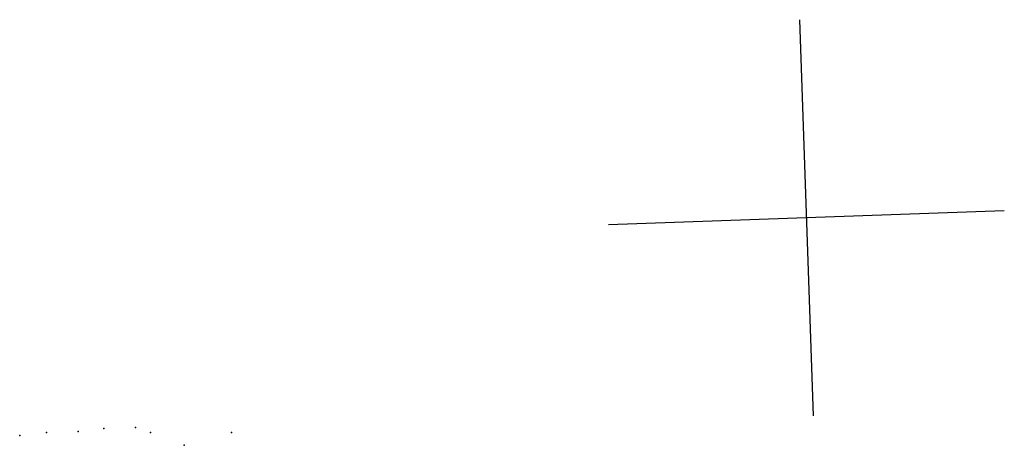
# Model space of a CAD drawing. Header units: millimetres. Extents: x 7160 to 53956, y -61034 to -3815.
# Tile 23 of 36: x 23948 to 24942, y -41312 to -40883. Entities that reach past the tile are written whole.
import ezdxf

# ---------------------------------------------------------------- set-up
doc = ezdxf.new("R2010")
doc.units = ezdxf.units.MM
doc.layers.add('P', color=9, linetype='Continuous')
doc.layers.add('PANOS', color=10, linetype='Continuous')

msp = doc.modelspace()

# ---------------------------------------------------------------- linework, layer by layer
at = {"layer": 'P'}
for p in [(24033, -41295), (24065, -41294), (23948, -41302), (23975, -41299), (24007, -41298), (24080, -41299), (24162, -41299), (24114, -41312)]:
    msp.add_point(p, dxfattribs=at)
at = {"layer": 'PANOS'}
for points in [[(24735.26, -40882.54), (24749.22, -41282.3)], [(24942.12, -41075.44), (24542.36, -41089.4)]]:
    msp.add_lwpolyline(points, dxfattribs=at)

doc.saveas('drawing.dxf')
